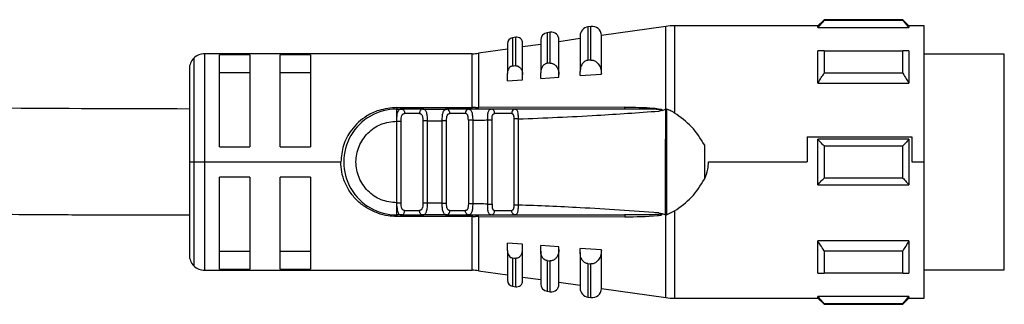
# Model space of a CAD drawing. Header units: millimetres. Extents: x -565 to 1730, y 407 to 731.
# Tile 18 of 26: x 354 to 419, y 547 to 566. Entities that reach past the tile are written whole.
import ezdxf

# ---------------------------------------------------------------- set-up
doc = ezdxf.new("R2010")
doc.units = ezdxf.units.MM

# ---------------------------------------------------------------- blocks, each defined once
blk = doc.blocks.new('Drawing View2')
at = {"color": 7, "linetype": 'Continuous', "lineweight": 25}
for p, q in [((386.015, 9.934), (385.815, 9.905)), ((385.815, 9.905), (385.815, 7.692)), ((386.015, 7.707), (386.015, 9.934)), ((390.954, 9.937), (386.7, 9.325)), ((390.954, 4.47), (390.954, 9.937)), ((401, 9.978), (391.523, 9.978)), ((391.523, 9.978), (391.523, 4.214)), ((401.4, 10.378), (401, 9.978)), ((401, 9.852), (401, 9.978)), ((401, 9.852), (407, 9.852)), ((406.6, 10.378), (401.4, 10.378)), ((406.6, 10.318), (401.4, 10.318)), ((407, 9.978), (406.6, 10.378)), ((406.6, 10.318), (406.6, 10.378)), ((408, 9.978), (407, 9.978)), ((408, 0.978), (408, 9.978)), ((381.043, 9.218), (380.843, 9.189)), ((380.843, 9.189), (380.843, 7.312)), ((381.043, 7.327), (381.043, 9.218)), ((383.329, 9.547), (383.129, 9.518)), ((383.129, 9.518), (383.129, 7.488)), ((383.329, 7.503), (383.329, 9.547)), ((385.3, 9.124), (383.9, 8.922)), ((385.3, 9.311), (385.3, 6.947)), ((386.7, 6.802), (386.7, 9.34)), ((380.5, 8.793), (380.5, 6.83)), ((381.5, 6.749), (381.5, 8.822)), ((382.7, 8.749), (381.5, 8.577)), ((382.7, 9.023), (382.7, 6.877)), ((383.9, 6.766), (383.9, 9.052)), ((359.793, 7.835), (359.793, 0.978)), ((378.168, 8.128), (360.5, 8.128)), ((360.5, 8.128), (360.5, 0.978)), ((363.5, 8.058), (361.5, 8.058)), ((361.5, 1.978), (361.5, 8.058)), ((363.5, 8.058), (363.5, 1.978)), ((367.5, 8.058), (365.5, 8.058)), ((365.5, 1.978), (365.5, 8.058)), ((367.5, 8.058), (367.5, 1.978)), ((378.168, 4.577), (378.168, 8.128)), ((380.5, 8.433), (378.595, 8.159)), ((378.595, 8.159), (378.595, 4.579)), ((401.4, 8.314), (406.6, 8.314)), ((407, 8.314), (407, 6.192)), ((413.3, 8.103), (408, 8.103)), ((413.3, -4.783), (413.3, 8.103)), ((386.015, 7.707), (386.1, 7.705)), ((359.5, 7.128), (359.5, 0.978)), ((361.5, 6.894), (363.5, 6.894)), ((365.5, 6.894), (367.5, 6.894)), ((380.5, 6.338), (380.5, 6.83)), ((381.5, 6.411), (381.5, 6.749)), ((382.7, 6.497), (382.7, 6.877)), ((382.7, 6.497), (383.9, 6.583)), ((383.9, 6.583), (383.9, 6.766)), ((385.3, 6.682), (385.3, 6.947)), ((385.3, 6.682), (386.7, 6.781)), ((386.7, 6.781), (386.7, 6.802)), ((406.6, 6.835), (401.4, 6.835)), ((380.5, 6.338), (381.5, 6.411)), ((401, 6.192), (407, 6.192)), ((373.2, 4.577), (378.168, 4.577)), ((388.259, 4.595), (378.595, 4.579)), ((373.2, 4.478), (373.519, 4.478)), ((374.888, 4.478), (373.519, 4.478)), ((374.691, 4.178), (373.714, 4.178)), ((374.934, 4.463), (374.808, 4.455)), ((374.888, 4.478), (374.813, 4.455)), ((374.888, 4.478), (376.493, 4.478)), ((377.934, 4.478), (376.493, 4.478)), ((377.724, 4.178), (376.695, 4.178)), ((377.973, 4.464), (377.852, 4.457)), ((377.934, 4.478), (377.857, 4.456)), ((379.391, 4.478), (378.567, 4.478)), ((381.012, 4.478), (379.43, 4.478)), ((380.78, 4.178), (379.65, 4.178)), ((381.012, 4.478), (380.928, 4.456)), ((381.012, 4.478), (381.069, 4.449)), ((390.107, 4.478), (388.897, 4.478)), ((390.719, 4.384), (390.489, 4.341)), ((390.49, 4.341), (390.641, 4.375)), ((390.719, 4.384), (390.953, 4.47)), ((391.009, 4.467), (391.003, -2.513)), ((373.194, 3.678), (373.2, 3.887)), ((373.194, -1.722), (373.194, 3.678)), ((373.481, -1.722), (373.481, 3.678)), ((374.919, 3.687), (374.919, -1.731)), ((375.206, 3.687), (376.194, 3.698)), ((375.206, 3.687), (375.207, -1.731)), ((376.481, 3.698), (376.194, 3.698)), ((376.194, -1.741), (376.194, 3.698)), ((376.481, -1.742), (376.481, 3.698)), ((377.919, 3.733), (377.919, -1.777)), ((378.206, 3.733), (378.206, -1.777)), ((379.194, 3.757), (379.481, 3.757)), ((379.194, -1.801), (379.194, 3.757)), ((379.481, -1.801), (379.481, 3.757)), ((380.919, 3.82), (380.919, -1.864)), ((381.206, 3.82), (381.206, -1.864)), ((400.293, 2.64), (400.293, 0.978)), ((400.293, 2.64), (407.2, 2.64)), ((407.2, 2.64), (407.2, 0.978)), ((361.5, 1.978), (363.5, 1.978)), ((365.5, 1.978), (367.5, 1.978)), ((393.5, 2.117), (393.5, -0.161)), ((407, 2.478), (401, 2.478)), ((401.4, 2.035), (406.6, 2.035)), ((407, 2.478), (407, -0.522)), ((359.5, 0.978), (359.5, -5.172)), ((359.5, 0.978), (359.793, 0.978)), ((359.793, 0.978), (360.5, 0.978)), ((359.793, 0.978), (359.793, -5.879)), ((360.5, 0.978), (369.5, 0.978)), ((360.5, 0.978), (360.5, -6.172)), ((393.77, 0.978), (400.293, 0.978)), ((407.2, 0.978), (408, 0.978)), ((408, -8.022), (408, 0.978)), ((363.5, -0.022), (361.5, -0.022)), ((361.5, -6.102), (361.5, -0.022)), ((363.5, -0.022), (363.5, -6.102)), ((365.5, -6.102), (365.5, -0.022)), ((367.5, -0.022), (365.5, -0.022)), ((367.5, -0.022), (367.5, -6.102)), ((401, -0.522), (407, -0.522)), ((406.6, -0.079), (401.4, -0.079)), ((373.199, -1.887), (373.194, -1.722)), ((373.2, -1.932), (373.199, -1.887)), ((376.194, -1.741), (375.207, -1.731)), ((376.194, -1.742), (376.481, -1.742)), ((373.519, -2.522), (373.2, -2.522)), ((373.422, -2.496), (373.519, -2.522)), ((373.519, -2.522), (374.888, -2.522)), ((373.714, -2.222), (374.691, -2.222)), ((374.888, -2.522), (374.813, -2.499)), ((376.493, -2.522), (374.888, -2.522)), ((376.493, -2.523), (376.409, -2.491)), ((376.447, -2.507), (376.474, -2.506)), ((376.493, -2.522), (377.934, -2.522)), ((376.695, -2.222), (377.724, -2.222)), ((377.934, -2.522), (377.854, -2.499)), ((377.863, -2.501), (377.972, -2.507)), ((378.168, -2.522), (378.168, -2.621)), ((379.43, -2.522), (379.358, -2.491)), ((379.395, -2.507), (379.516, -2.5)), ((379.43, -2.522), (379.511, -2.5)), ((379.43, -2.522), (381.013, -2.522)), ((379.65, -2.222), (380.78, -2.222)), ((381.013, -2.522), (380.928, -2.5)), ((388.885, -2.517), (388.233, -2.522)), ((390.491, -2.385), (390.719, -2.428)), ((390.719, -2.428), (390.932, -2.507)), ((390.954, -7.981), (390.954, -2.514)), ((391.003, -2.513), (391.523, -2.258)), ((391.523, -2.258), (391.523, -8.022)), ((378.168, -2.621), (373.2, -2.621)), ((378.168, -6.172), (378.168, -2.621)), ((378.595, -2.623), (388.259, -2.639)), ((378.595, -2.623), (378.595, -6.202)), ((381.5, -4.454), (380.5, -4.382)), ((380.5, -4.873), (380.5, -4.382)), ((381.5, -4.793), (381.5, -4.454)), ((383.9, -4.626), (382.7, -4.541)), ((382.7, -4.92), (382.7, -4.541)), ((407, -4.236), (401, -4.236)), ((407, -4.236), (407, -6.358)), ((363.5, -4.938), (361.5, -4.938)), ((367.5, -4.938), (365.5, -4.938)), ((380.5, -4.873), (380.5, -6.837)), ((381.5, -6.866), (381.5, -4.793)), ((382.7, -4.92), (382.7, -7.067)), ((383.9, -4.809), (383.9, -4.626)), ((383.9, -7.096), (383.9, -4.809)), ((386.7, -4.825), (385.3, -4.726)), ((385.3, -4.99), (385.3, -4.726)), ((385.3, -4.99), (385.3, -7.355)), ((386.7, -4.846), (386.7, -4.825)), ((386.7, -7.384), (386.7, -4.846)), ((401.4, -4.879), (406.6, -4.879)), ((413.3, -6.147), (413.3, -4.783)), ((380.843, -5.355), (380.843, -7.233)), ((383.129, -5.532), (383.129, -7.562)), ((385.815, -5.736), (385.815, -7.949)), ((386.1, -5.749), (386.015, -5.751)), ((386.015, -7.977), (386.015, -5.751)), ((360.5, -6.172), (378.168, -6.172)), ((361.5, -6.102), (363.5, -6.102)), ((365.5, -6.102), (367.5, -6.102)), ((378.595, -6.202), (380.5, -6.477)), ((406.6, -6.358), (401.4, -6.358)), ((408, -6.147), (413.3, -6.147)), ((381.5, -6.621), (382.7, -6.793)), ((383.9, -6.966), (385.3, -7.167)), ((380.843, -7.233), (381.043, -7.262)), ((383.129, -7.562), (383.329, -7.591)), ((386.7, -7.369), (390.954, -7.981)), ((385.815, -7.949), (386.015, -7.977)), ((391.523, -8.022), (401, -8.022)), ((407, -7.896), (401, -7.896)), ((401, -8.022), (401.4, -8.422)), ((401.4, -8.362), (406.6, -8.362)), ((401.4, -8.362), (401.4, -8.422)), ((401.4, -8.422), (406.6, -8.422)), ((406.6, -8.422), (407, -8.022)), ((407, -7.896), (407, -8.022)), ((407, -8.022), (408, -8.022))]:
    blk.add_line(p, q, dxfattribs=at)
at = {"color": 7, "linetype": 'Continuous', "lineweight": 25, "flags": 128}
for points in [[(401.4, 10.378), (401.4, 10.374), (401.4, 10.363), (401.4, 10.345), (401.4, 10.318)], [(407, 9.978), (407, 9.97), (407, 9.947), (407, 9.907), (407, 9.852)], [(401, 6.192), (401, 6.495), (401, 6.788), (401, 7.07), (401, 7.342), (401, 7.603), (401, 7.852), (401, 8.089), (401, 8.314)], [(401.4, 8.314), (401.4, 8.147), (401.4, 7.975), (401.4, 7.798), (401.4, 7.616), (401.4, 7.428), (401.4, 7.235), (401.4, 7.037), (401.4, 6.835)], [(406.6, 6.835), (406.6, 7.037), (406.6, 7.235), (406.6, 7.428), (406.6, 7.616), (406.6, 7.798), (406.6, 7.975), (406.6, 8.147), (406.6, 8.314)], [(381.043, 7.327), (380.931, 7.318), (380.843, 7.312)], [(383.329, 7.503), (383.217, 7.495), (383.129, 7.488)], [(386.015, 7.707), (385.903, 7.699), (385.815, 7.692)], [(373.519, 4.478), (373.557, 4.472), (373.594, 4.455), (373.627, 4.428), (373.657, 4.39), (373.681, 4.345), (373.699, 4.293), (373.71, 4.237), (373.714, 4.178)], [(401, -0.522), (401, -0.149), (401, 0.225), (401, 0.601), (401, 0.978), (401, 1.355), (401, 1.731), (401, 2.105), (401, 2.478)], [(401.4, 2.035), (401.4, 1.772), (401.4, 1.508), (401.4, 1.243), (401.4, 0.978), (401.4, 0.713), (401.4, 0.449), (401.4, 0.184), (401.4, -0.079)], [(406.6, -0.079), (406.6, 0.184), (406.6, 0.449), (406.6, 0.713), (406.6, 0.978), (406.6, 1.243), (406.6, 1.508), (406.6, 1.772), (406.6, 2.035)], [(373.519, -2.522), (373.557, -2.516), (373.594, -2.499), (373.627, -2.471), (373.657, -2.434), (373.681, -2.389), (373.699, -2.337), (373.71, -2.28), (373.714, -2.222)], [(401, -6.358), (401, -6.133), (401, -5.896), (401, -5.647), (401, -5.386), (401, -5.114), (401, -4.831), (401, -4.539), (401, -4.236)], [(401.4, -4.879), (401.4, -5.081), (401.4, -5.279), (401.4, -5.472), (401.4, -5.659), (401.4, -5.842), (401.4, -6.019), (401.4, -6.191), (401.4, -6.358)], [(406.6, -6.358), (406.6, -6.191), (406.6, -6.019), (406.6, -5.842), (406.6, -5.659), (406.6, -5.472), (406.6, -5.279), (406.6, -5.081), (406.6, -4.879)], [(380.843, -5.355), (380.955, -5.364), (381.043, -5.371)], [(381.043, -7.262), (381.043, -7.139), (381.043, -6.775), (381.043, -6.179), (381.043, -5.371)], [(383.129, -5.532), (383.241, -5.54), (383.329, -5.547)], [(383.329, -7.591), (383.329, -7.458), (383.329, -7.064), (383.329, -6.42), (383.329, -5.547)], [(385.815, -5.736), (385.927, -5.744), (386.015, -5.751)], [(401, -8.022), (401, -8.014), (401, -7.99), (401, -7.951), (401, -7.896)], [(406.6, -8.422), (406.6, -8.418), (406.6, -8.407), (406.6, -8.388), (406.6, -8.362)]]:
    blk.add_lwpolyline(points, dxfattribs=at)
at = {"color": 7, "linetype": 'Continuous', "lineweight": 25}
for centre, radius, start, end in [((385.9, 9.311), 0.6, 98.18988, 180), ((386.1, 9.34), 0.6, 0, 98.18988), ((391.523, 5.978), 4, 90, 98.18988), ((380.9, 8.793), 0.4, 98.18988, 180), ((381.1, 8.822), 0.4, 0, 98.18988), ((383.2, 9.023), 0.5, 98.18988, 180), ((383.4, 9.052), 0.5, 0, 98.18988), ((360.5, 7.128), 1, 135, 180), ((360.5, 7.128), 1, 90, 135), ((378.168, 11.128), 3, 270, 278.18988), ((217.584, 4.56), 160.584, 359.97068, 0.00612), ((378.454, 4.564), 0.142, 322.57547, 5.78889), ((373.2, 0.978), 3.5, 90.00003, 270.00023), ((376.432, 4.219), 0.266, 351.14233, 76.78561), ((379.383, 4.213), 0.269, 352.59974, 79.87886), ((376.432, -2.263), 0.266, 283.21468, 8.85776), ((378.335, -2.63), 0.261, 1.62217, 23.1757), ((360.5, -5.172), 1, 180, 225), ((360.5, -5.172), 1, 225, 270), ((378.168, -9.172), 3, 81.81012, 90), ((380.9, -6.837), 0.4, 180, 261.81012), ((381.1, -6.866), 0.4, 261.81012, 360), ((383.2, -7.067), 0.5, 180, 261.81012), ((383.4, -7.096), 0.5, 261.81012, 0), ((385.9, -7.355), 0.6, 180, 261.81012), ((386.1, -7.384), 0.6, 261.81012, 0), ((391.523, -4.022), 4, 261.81012, 270)]:
    blk.add_arc(centre, radius, start, end, dxfattribs=at)
for points, knots in [([(401, 9.852), (401.073, 9.939), (401.203, 10.095), (401.339, 10.25), (401.4, 10.318)], [0, 0, 0, 0, 0.553792, 1, 1, 1, 1]), ([(406.6, 10.318), (406.677, 10.231), (406.813, 10.077), (406.943, 9.92), (407, 9.852)], [0, 0, 0, 0, 0.566189, 1, 1, 1, 1]), ([(401.4, 8.314), (401.323, 8.314), (401.187, 8.314), (401.057, 8.314), (401, 8.314)], [0, 0, 0, 0, 0.566235, 1, 1, 1, 1]), ([(407, 8.314), (406.928, 8.314), (406.797, 8.314), (406.661, 8.314), (406.6, 8.314)], [0, 0, 0, 0, 0.553742, 1, 1, 1, 1]), ([(380.843, 7.312), (380.822, 7.309), (380.78, 7.303), (380.698, 7.268), (380.601, 7.185), (380.516, 7.028), (380.506, 6.9), (380.5, 6.83)], [0, 0, 0, 0, 0.096571, 0.197429, 0.41274, 0.676188, 1, 1, 1, 1]), ([(381.043, 7.327), (381.054, 7.328), (381.073, 7.329), (381.092, 7.327), (381.1, 7.326)], [0, 0, 0, 0, 0.553505, 1, 1, 1, 1]), ([(381.1, 7.326), (381.123, 7.322), (381.17, 7.314), (381.265, 7.269), (381.378, 7.166), (381.479, 6.98), (381.493, 6.829), (381.5, 6.749)], [0, 0, 0, 0, 0.092113, 0.190371, 0.409273, 0.68628, 1, 1, 1, 1]), ([(383.129, 7.488), (383.103, 7.484), (383.051, 7.477), (382.949, 7.434), (382.828, 7.33), (382.721, 7.13), (382.707, 6.967), (382.7, 6.877)], [0, 0, 0, 0, 0.095358, 0.192264, 0.405805, 0.669689, 1, 1, 1, 1]), ([(383.329, 7.503), (383.342, 7.504), (383.366, 7.505), (383.389, 7.503), (383.4, 7.502)], [0, 0, 0, 0, 0.553052, 1, 1, 1, 1]), ([(383.4, 7.502), (383.429, 7.497), (383.488, 7.486), (383.605, 7.429), (383.747, 7.299), (383.873, 7.062), (383.891, 6.869), (383.9, 6.766)], [0, 0, 0, 0, 0.090894, 0.187707, 0.403221, 0.680517, 1, 1, 1, 1]), ([(385.815, 7.692), (385.784, 7.688), (385.722, 7.679), (385.6, 7.628), (385.454, 7.502), (385.325, 7.258), (385.309, 7.059), (385.3, 6.947)], [0, 0, 0, 0, 0.09377, 0.189049, 0.400199, 0.66412, 1, 1, 1, 1]), ([(386.1, 7.705), (386.134, 7.699), (386.205, 7.686), (386.346, 7.617), (386.516, 7.459), (386.668, 7.168), (386.689, 6.93), (386.7, 6.802)], [0, 0, 0, 0, 0.089482, 0.184693, 0.396628, 0.674165, 1, 1, 1, 1]), ([(359.5, 4.478), (355.268, 4.489), (347.055, 4.51), (335.066, 4.656), (323.574, 4.852), (313.708, 5.062), (305.236, 5.263), (298.071, 5.442), (290.97, 5.626), (284.248, 5.802), (277.847, 5.968), (271.463, 6.131), (264.814, 6.294), (257.994, 6.45), (251.166, 6.594), (244.106, 6.725), (236.777, 6.839), (230.688, 6.912), (225.999, 6.953), (222.516, 6.977), (218.491, 6.996), (215.577, 6.998), (214, 7)], [0, 0, 0, 0, 0.086961, 0.168772, 0.246671, 0.323764, 0.372348, 0.421684, 0.471856, 0.51916, 0.560697, 0.604218, 0.651139, 0.698097, 0.745053, 0.792007, 0.843654, 0.895994, 0.917285, 0.940102, 0.967599, 1, 1, 1, 1]), ([(401, 6.192), (401.073, 6.312), (401.203, 6.528), (401.339, 6.74), (401.4, 6.835)], [0, 0, 0, 0, 0.553792, 1, 1, 1, 1]), ([(406.6, 6.835), (406.677, 6.715), (406.813, 6.502), (406.943, 6.286), (407, 6.192)], [0, 0, 0, 0, 0.566189, 1, 1, 1, 1]), ([(373.2, 4.577), (372.795, 4.537), (372.093, 4.468), (371.041, 3.966), (370.194, 3.201), (369.606, 2.107), (369.534, 1.346), (369.5, 0.978)], [0, 0, 0, 0, 0.208658, 0.361333, 0.608024, 0.810846, 1, 1, 1, 1]), ([(378.384, 4.578), (378.343, 4.578), (378.272, 4.577), (378.2, 4.577), (378.168, 4.577)], [0, 0, 0, 0, 0.560115, 1, 1, 1, 1]), ([(378.384, 4.578), (378.423, 4.578), (378.494, 4.578), (378.565, 4.579), (378.595, 4.579)], [0, 0, 0, 0, 0.560253, 1, 1, 1, 1]), ([(388.232, 4.478), (388.235, 4.48), (388.241, 4.483), (388.249, 4.508), (388.255, 4.545), (388.258, 4.578), (388.259, 4.595)], [0, 0, 0, 0, 0.2448547, 0.4999978, 0.7551421, 1, 1, 1, 1]), ([(388.259, 4.595), (388.889, 4.592), (389.674, 4.588), (390.482, 4.506), (390.673, 4.451), (390.71, 4.421), (390.718, 4.409), (390.722, 4.396), (390.72, 4.388), (390.719, 4.384)], [0, 0, 0, 0, 0.747452, 0.930455, 0.976205, 0.983505, 0.989542, 0.994803, 1, 1, 1, 1]), ([(373.2, 3.887), (373.207, 3.974), (373.221, 4.145), (373.274, 4.335), (373.364, 4.458), (373.466, 4.471), (373.519, 4.478)], [0, 0, 0, 0, 0.2518057, 0.4913413, 0.7336016, 1, 1, 1, 1]), ([(373.2, 3.887), (373.2, 3.969), (373.2, 4.133), (373.2, 4.324), (373.2, 4.453), (373.2, 4.47), (373.2, 4.478)], [0, 0, 0, 0, 0.25, 0.5, 0.75, 1, 1, 1, 1]), ([(373.596, 4.457), (373.545, 4.464), (373.483, 4.473), (373.431, 4.461), (373.423, 4.459)], [0, 0, 0, 0, 0.8362632, 1, 1, 1, 1]), ([(373.481, 3.678), (373.483, 3.746), (373.486, 3.877), (373.512, 4.022), (373.553, 4.105), (373.594, 4.148), (373.647, 4.174), (373.691, 4.177), (373.714, 4.178)], [0, 0, 0, 0, 0.273649, 0.530658, 0.645969, 0.758681, 0.874843, 1, 1, 1, 1]), ([(374.691, 4.178), (374.709, 4.177), (374.745, 4.175), (374.792, 4.149), (374.833, 4.11), (374.866, 4.052), (374.891, 3.979), (374.914, 3.859), (374.917, 3.757), (374.919, 3.687)], [0, 0, 0, 0, 0.100093, 0.203981, 0.319404, 0.436084, 0.574026, 0.710678, 1, 1, 1, 1]), ([(374.977, 4.46), (374.969, 4.461), (374.918, 4.473), (374.859, 4.463), (374.808, 4.455)], [0, 0, 0, 0, 0.141363, 1, 1, 1, 1]), ([(374.888, 4.478), (374.938, 4.471), (375.041, 4.456), (375.12, 4.332), (375.165, 4.182), (375.19, 4.039), (375.204, 3.871), (375.206, 3.749), (375.206, 3.687)], [0, 0, 0, 0, 0.226087, 0.46364, 0.589382, 0.720309, 0.857009, 1, 1, 1, 1]), ([(376.194, 3.698), (376.194, 3.758), (376.195, 3.874), (376.208, 4.037), (376.23, 4.177), (376.273, 4.326), (376.349, 4.453), (376.445, 4.47), (376.493, 4.478)], [0, 0, 0, 0, 0.140245, 0.275117, 0.40509, 0.530691, 0.770081, 1, 1, 1, 1]), ([(376.572, 4.457), (376.523, 4.464), (376.465, 4.473), (376.417, 4.461), (376.411, 4.46)], [0, 0, 0, 0, 0.872879, 1, 1, 1, 1]), ([(376.481, 3.698), (376.483, 3.767), (376.486, 3.894), (376.513, 4.033), (376.55, 4.109), (376.587, 4.148), (376.635, 4.172), (376.674, 4.176), (376.695, 4.178)], [0, 0, 0, 0, 0.293663, 0.543126, 0.654538, 0.764313, 0.877837, 1, 1, 1, 1]), ([(377.857, 4.456), (377.856, 4.456), (377.828, 4.448), (377.783, 4.393), (377.734, 4.297), (377.727, 4.218), (377.724, 4.178)], [0, 0, 0, 0, 0.012557, 0.341705, 0.670852, 1, 1, 1, 1]), ([(377.919, 3.733), (377.918, 3.813), (377.918, 3.913), (377.895, 4.02), (377.866, 4.09), (377.823, 4.151), (377.766, 4.182), (377.737, 4.179), (377.724, 4.178)], [0, 0, 0, 0, 0.352949, 0.448029, 0.563779, 0.81412, 0.91481, 1, 1, 1, 1]), ([(378.009, 4.46), (378.002, 4.462), (377.954, 4.473), (377.898, 4.464), (377.851, 4.456)], [0, 0, 0, 0, 0.149371, 1, 1, 1, 1]), ([(377.934, 4.478), (377.981, 4.47), (378.052, 4.457), (378.113, 4.366), (378.159, 4.244), (378.186, 4.076), (378.202, 3.887), (378.205, 3.785), (378.206, 3.733)], [0, 0, 0, 0, 0.248519, 0.379171, 0.512748, 0.747039, 0.872877, 1, 1, 1, 1]), ([(379.43, 4.478), (379.151, 4.478), (378.652, 4.478), (378.154, 4.478), (377.934, 4.478)], [0, 0, 0, 0, 0.559997, 1, 1, 1, 1]), ([(379.194, 3.757), (379.194, 3.808), (379.194, 3.904), (379.2, 4.042), (379.214, 4.166), (379.235, 4.277), (379.267, 4.366), (379.323, 4.455), (379.388, 4.469), (379.43, 4.478)], [0, 0, 0, 0, 0.131677, 0.246457, 0.371122, 0.49486, 0.621291, 0.748858, 1, 1, 1, 1]), ([(379.516, 4.457), (379.471, 4.464), (379.415, 4.472), (379.367, 4.459), (379.357, 4.457)], [0, 0, 0, 0, 0.804412, 1, 1, 1, 1]), ([(379.481, 3.757), (379.483, 3.816), (379.485, 3.926), (379.507, 4.047), (379.537, 4.114), (379.567, 4.149), (379.605, 4.172), (379.635, 4.176), (379.65, 4.178)], [0, 0, 0, 0, 0.292481, 0.542411, 0.658598, 0.770774, 0.885396, 1, 1, 1, 1]), ([(380.928, 4.456), (380.927, 4.456), (380.895, 4.448), (380.845, 4.393), (380.791, 4.297), (380.784, 4.218), (380.78, 4.178)], [0, 0, 0, 0, 0.015749, 0.343833, 0.671916, 1, 1, 1, 1]), ([(380.78, 4.178), (380.793, 4.176), (380.819, 4.172), (380.849, 4.151), (380.873, 4.12), (380.898, 4.063), (380.916, 3.96), (380.918, 3.868), (380.919, 3.82)], [0, 0, 0, 0, 0.12329, 0.238914, 0.351741, 0.466997, 0.720832, 1, 1, 1, 1]), ([(381.07, 4.458), (381.06, 4.461), (381.016, 4.472), (380.964, 4.464), (380.923, 4.457)], [0, 0, 0, 0, 0.2058458, 1, 1, 1, 1]), ([(381.07, 4.458), (381.061, 4.461), (381.016, 4.472), (380.964, 4.464), (380.923, 4.457)], [0, 0, 0, 0, 0.2072237, 1, 1, 1, 1]), ([(388.232, 4.478), (386.886, 4.478), (384.48, 4.478), (382.072, 4.478), (381.012, 4.478)], [0, 0, 0, 0, 0.5599108, 1, 1, 1, 1]), ([(388.233, 4.478), (386.428, 4.478), (384.035, 4.478), (381.644, 4.478), (381.058, 4.478)], [0, 0, 0, 0, 0.754674, 1, 1, 1, 1]), ([(381.069, 4.449), (381.082, 4.445), (381.112, 4.435), (381.141, 4.372), (381.174, 4.269), (381.192, 4.125), (381.202, 3.96), (381.205, 3.867), (381.206, 3.82)], [0, 0, 0, 0, 0.1218593, 0.273157, 0.4214188, 0.6911258, 0.8429909, 1, 1, 1, 1]), ([(381.206, 3.82), (382.941, 3.892), (386.038, 4.019), (389.129, 4.242), (390.489, 4.341)], [0, 0, 0, 0, 0.560093, 1, 1, 1, 1]), ([(390.489, 4.341), (390.55, 4.367), (390.625, 4.399), (390.708, 4.412), (390.721, 4.42), (390.722, 4.421), (390.722, 4.421), (390.723, 4.422), (390.722, 4.422), (390.722, 4.423), (390.722, 4.424), (390.718, 4.426), (390.695, 4.431), (390.635, 4.436), (390.281, 4.456), (389.473, 4.471), (388.704, 4.475), (388.232, 4.478)], [0, 0, 0, 0, 0.07257, 0.088505, 0.089278, 0.089587, 0.089854, 0.090095, 0.090329, 0.090579, 0.090862, 0.09157, 0.095174, 0.116976, 0.157001, 0.483088, 1, 1, 1, 1]), ([(390.7, 4.4), (390.699, 4.399), (390.697, 4.397), (390.691, 4.392), (390.673, 4.382), (390.655, 4.378), (390.641, 4.375)], [0, 0, 0, 0, 0.068493, 0.149045, 0.357724, 1, 1, 1, 1]), ([(390.932, -2.507), (390.932, -2.077), (390.934, -0.914), (390.939, 1.412), (390.948, 3.308), (390.953, 4.47)], [0, 0, 0, 0, 0.184907, 0.500254, 1, 1, 1, 1]), ([(391.009, 4.467), (391, 4.469), (390.982, 4.473), (390.963, 4.471), (390.953, 4.47)], [0, 0, 0, 0, 0.483177, 1, 1, 1, 1]), ([(391.523, 4.214), (391.429, 4.275), (391.266, 4.379), (391.085, 4.441), (391.009, 4.467)], [0, 0, 0, 0, 0.580302, 1, 1, 1, 1]), ([(393.5, 2.117), (393.24, 2.532), (392.716, 3.367), (391.923, 3.931), (391.523, 4.214)], [0, 0, 0, 0, 0.4964411, 1, 1, 1, 1]), ([(373.194, -1.722), (372.841, -1.681), (372.135, -1.598), (371.239, -0.973), (370.64, -0.082), (370.43, 0.978), (370.64, 2.038), (371.239, 2.93), (372.135, 3.554), (372.841, 3.637), (373.194, 3.678)], [0, 0, 0, 0, 0.125, 0.249999, 0.374999, 0.499999, 0.624999, 0.749999, 0.875, 1, 1, 1, 1]), ([(373.194, 3.678), (373.23, 3.678), (373.304, 3.678), (373.392, 3.678), (373.452, 3.678), (373.472, 3.678), (373.481, 3.678)], [0, 0, 0, 0, 0.283442, 0.573712, 0.79452, 1, 1, 1, 1]), ([(378.206, 3.733), (378.391, 3.737), (378.72, 3.745), (379.049, 3.754), (379.194, 3.757)], [0, 0, 0, 0, 0.560004, 1, 1, 1, 1]), ([(401.4, 2.035), (401.323, 2.118), (401.187, 2.265), (401.057, 2.414), (401, 2.478)], [0, 0, 0, 0, 0.566189, 1, 1, 1, 1]), ([(407, 2.478), (406.927, 2.396), (406.797, 2.247), (406.661, 2.101), (406.6, 2.035)], [0, 0, 0, 0, 0.553792, 1, 1, 1, 1]), ([(373.2, -2.621), (373.005, -2.616), (372.572, -2.605), (371.908, -2.41), (371.225, -2.097), (370.613, -1.632), (370.11, -1.052), (369.756, -0.389), (369.534, 0.3), (369.511, 0.761), (369.5, 0.978)], [0, 0, 0, 0, 0.100151, 0.221889, 0.356843, 0.49447, 0.62838, 0.762937, 0.888378, 1, 1, 1, 1]), ([(393.5, -0.161), (393.59, 0.058), (393.741, 0.423), (393.762, 0.819), (393.77, 0.978)], [0, 0, 0, 0, 0.597948, 1, 1, 1, 1]), ([(214, 0), (218.226, -0.011), (226.43, -0.032), (238.407, -0.18), (249.893, -0.377), (259.756, -0.59), (268.232, -0.791), (275.402, -0.971), (282.496, -1.155), (289.205, -1.33), (295.601, -1.496), (301.991, -1.659), (308.653, -1.821), (315.474, -1.977), (322.302, -2.12), (329.363, -2.25), (336.693, -2.363), (342.784, -2.434), (347.479, -2.475), (350.969, -2.499), (355.002, -2.518), (357.921, -2.52), (359.5, -2.522)], [0, 0, 0, 0, 0.086852, 0.16858, 0.246428, 0.323523, 0.372131, 0.421513, 0.471725, 0.51882, 0.560244, 0.603986, 0.650928, 0.697886, 0.744842, 0.791796, 0.843443, 0.89581, 0.917115, 0.939997, 0.967559, 1, 1, 1, 1]), ([(391.523, -2.258), (391.923, -1.974), (392.716, -1.411), (393.24, -0.576), (393.5, -0.161)], [0, 0, 0, 0, 0.503559, 1, 1, 1, 1]), ([(401, -0.522), (401.073, -0.44), (401.203, -0.291), (401.339, -0.144), (401.4, -0.079)], [0, 0, 0, 0, 0.553792, 1, 1, 1, 1]), ([(406.6, -0.079), (406.677, -0.162), (406.813, -0.309), (406.943, -0.457), (407, -0.522)], [0, 0, 0, 0, 0.5661892, 1, 1, 1, 1]), ([(373.2, -2.522), (373.2, -2.514), (373.2, -2.497), (373.2, -2.368), (373.2, -2.178), (373.2, -2.014), (373.2, -1.932)], [0, 0, 0, 0, 0.25, 0.5, 0.75, 1, 1, 1, 1]), ([(373.2, -1.932), (373.206, -2.017), (373.217, -2.186), (373.275, -2.373), (373.337, -2.48), (373.403, -2.492), (373.422, -2.496)], [0, 0, 0, 0, 0.293578, 0.588234, 0.883282, 1, 1, 1, 1]), ([(373.714, -2.222), (373.691, -2.22), (373.647, -2.218), (373.594, -2.192), (373.553, -2.149), (373.512, -2.066), (373.486, -1.921), (373.483, -1.79), (373.481, -1.722)], [0, 0, 0, 0, 0.1252121, 0.2413938, 0.3540865, 0.4693381, 0.7263489, 1, 1, 1, 1]), ([(374.919, -1.731), (374.918, -1.755), (374.918, -1.822), (374.907, -1.953), (374.88, -2.072), (374.835, -2.151), (374.796, -2.191), (374.749, -2.216), (374.711, -2.22), (374.691, -2.222)], [0, 0, 0, 0, 0.09964, 0.282254, 0.560634, 0.674404, 0.782627, 0.889659, 1, 1, 1, 1]), ([(375.207, -1.731), (375.205, -1.794), (375.202, -1.917), (375.185, -2.087), (375.16, -2.231), (375.115, -2.38), (375.037, -2.5), (374.937, -2.513), (374.888, -2.519)], [0, 0, 0, 0, 0.144729, 0.283823, 0.416344, 0.542823, 0.779088, 1, 1, 1, 1]), ([(376.409, -2.491), (376.384, -2.486), (376.334, -2.475), (376.287, -2.401), (376.248, -2.307), (376.221, -2.186), (376.203, -2.05), (376.193, -1.901), (376.194, -1.795), (376.194, -1.741)], [0, 0, 0, 0, 0.138241, 0.277586, 0.425307, 0.573151, 0.710566, 0.852721, 1, 1, 1, 1]), ([(376.695, -2.222), (376.673, -2.22), (376.632, -2.215), (376.584, -2.191), (376.548, -2.148), (376.513, -2.073), (376.485, -1.94), (376.483, -1.814), (376.481, -1.742)], [0, 0, 0, 0, 0.128473, 0.244247, 0.350551, 0.471184, 0.69326, 1, 1, 1, 1]), ([(377.919, -1.777), (377.916, -1.844), (377.912, -1.94), (377.895, -2.052), (377.877, -2.116), (377.852, -2.165), (377.817, -2.198), (377.775, -2.218), (377.742, -2.221), (377.724, -2.222)], [0, 0, 0, 0, 0.311224, 0.44031, 0.555819, 0.666654, 0.779304, 0.885992, 1, 1, 1, 1]), ([(378.206, -1.777), (378.205, -1.83), (378.202, -1.929), (378.193, -2.071), (378.175, -2.199), (378.149, -2.316), (378.112, -2.41), (378.051, -2.501), (377.981, -2.513), (377.934, -2.522)], [0, 0, 0, 0, 0.130596, 0.2435984, 0.3652226, 0.4900357, 0.6231382, 0.7531385, 1, 1, 1, 1]), ([(379.194, -1.801), (379.009, -1.796), (378.68, -1.788), (378.351, -1.78), (378.206, -1.777)], [0, 0, 0, 0, 0.559996, 1, 1, 1, 1]), ([(379.358, -2.491), (379.341, -2.486), (379.303, -2.476), (379.266, -2.407), (379.224, -2.295), (379.204, -2.137), (379.194, -1.956), (379.194, -1.853), (379.194, -1.801)], [0, 0, 0, 0, 0.119535, 0.270262, 0.418423, 0.688467, 0.841471, 1, 1, 1, 1]), ([(379.481, -1.801), (379.483, -1.86), (379.485, -1.969), (379.507, -2.089), (379.537, -2.155), (379.566, -2.191), (379.604, -2.215), (379.634, -2.22), (379.65, -2.222)], [0, 0, 0, 0, 0.293938, 0.540178, 0.655586, 0.767353, 0.880533, 1, 1, 1, 1]), ([(380.919, -1.864), (380.918, -1.913), (380.916, -2.004), (380.898, -2.106), (380.874, -2.163), (380.85, -2.195), (380.819, -2.216), (380.794, -2.22), (380.78, -2.222)], [0, 0, 0, 0, 0.28581, 0.527125, 0.644861, 0.759423, 0.876123, 1, 1, 1, 1]), ([(381.206, -1.864), (381.205, -1.911), (381.202, -2.004), (381.192, -2.17), (381.174, -2.314), (381.141, -2.418), (381.097, -2.501), (381.046, -2.513), (381.013, -2.522)], [0, 0, 0, 0, 0.133503, 0.262655, 0.492012, 0.617466, 0.745184, 1, 1, 1, 1]), ([(390.491, -2.385), (388.76, -2.262), (385.667, -2.042), (382.569, -1.918), (381.206, -1.864)], [0, 0, 0, 0, 0.55991, 1, 1, 1, 1]), ([(373.421, -2.503), (373.43, -2.505), (373.483, -2.517), (373.545, -2.508), (373.596, -2.501)], [0, 0, 0, 0, 0.171198, 1, 1, 1, 1]), ([(374.808, -2.499), (374.859, -2.507), (374.918, -2.516), (374.969, -2.505), (374.976, -2.504)], [0, 0, 0, 0, 0.8643258, 1, 1, 1, 1]), ([(376.407, -2.503), (376.415, -2.505), (376.464, -2.517), (376.523, -2.508), (376.573, -2.5)], [0, 0, 0, 0, 0.146265, 1, 1, 1, 1]), ([(377.851, -2.5), (377.898, -2.507), (377.954, -2.516), (378.002, -2.505), (378.009, -2.504)], [0, 0, 0, 0, 0.8480092, 1, 1, 1, 1]), ([(377.934, -2.522), (378.213, -2.522), (378.712, -2.522), (379.211, -2.522), (379.43, -2.522)], [0, 0, 0, 0, 0.560003, 1, 1, 1, 1]), ([(379.357, -2.5), (379.366, -2.503), (379.415, -2.516), (379.471, -2.507), (379.517, -2.5)], [0, 0, 0, 0, 0.200385, 1, 1, 1, 1]), ([(379.511, -2.5), (379.512, -2.5), (379.541, -2.492), (379.589, -2.436), (379.641, -2.34), (379.647, -2.261), (379.65, -2.222)], [0, 0, 0, 0, 0.01467, 0.343113, 0.671557, 1, 1, 1, 1]), ([(380.928, -2.5), (380.927, -2.5), (380.895, -2.492), (380.845, -2.436), (380.791, -2.34), (380.784, -2.261), (380.78, -2.222)], [0, 0, 0, 0, 0.015329, 0.343553, 0.671776, 1, 1, 1, 1]), ([(380.923, -2.5), (380.964, -2.507), (381.016, -2.516), (381.061, -2.504), (381.07, -2.502)], [0, 0, 0, 0, 0.7923734, 1, 1, 1, 1]), ([(381.013, -2.522), (382.361, -2.522), (384.77, -2.522), (387.175, -2.522), (388.233, -2.522)], [0, 0, 0, 0, 0.560035, 1, 1, 1, 1]), ([(388.233, -2.522), (388.234, -2.522), (388.237, -2.523), (388.239, -2.527), (388.24, -2.53)], [0, 0, 0, 0, 0.373926, 1, 1, 1, 1]), ([(388.24, -2.53), (388.24, -2.53), (388.242, -2.533), (388.248, -2.553), (388.255, -2.589), (388.258, -2.623), (388.259, -2.639)], [0, 0, 0, 0, 0.0060114, 0.3376375, 0.6882691, 1, 1, 1, 1]), ([(388.259, -2.639), (388.967, -2.636), (389.773, -2.633), (390.617, -2.543), (390.709, -2.482), (390.721, -2.467), (390.725, -2.454), (390.724, -2.441), (390.721, -2.432), (390.719, -2.428)], [0, 0, 0, 0, 0.847359, 0.965598, 0.977144, 0.983437, 0.988904, 0.994214, 1, 1, 1, 1]), ([(390.701, -2.448), (390.701, -2.449), (390.701, -2.45), (390.7, -2.451), (390.698, -2.454), (390.676, -2.465), (390.307, -2.504), (389.709, -2.51), (389.126, -2.515), (388.885, -2.517)], [0, 0, 0, 0, 0.0006783, 0.0013757, 0.002913, 0.0067516, 0.0426405, 0.6026632, 1, 1, 1, 1]), ([(390.491, -2.385), (390.545, -2.396), (390.612, -2.409), (390.679, -2.431), (390.694, -2.439), (390.699, -2.443), (390.701, -2.446), (390.701, -2.448), (390.701, -2.448)], [0, 0, 0, 0, 0.742688, 0.910293, 0.946411, 0.976181, 0.988667, 1, 1, 1, 1]), ([(390.954, -2.514), (390.949, -2.513), (390.942, -2.511), (390.935, -2.508), (390.932, -2.507)], [0, 0, 0, 0, 0.5523958, 1, 1, 1, 1]), ([(390.954, -2.514), (390.962, -2.515), (390.979, -2.517), (390.995, -2.514), (391.003, -2.513)], [0, 0, 0, 0, 0.5006137, 1, 1, 1, 1]), ([(378.168, -2.621), (378.208, -2.621), (378.28, -2.621), (378.351, -2.621), (378.382, -2.622)], [0, 0, 0, 0, 0.559726, 1, 1, 1, 1]), ([(378.595, -2.623), (378.556, -2.622), (378.485, -2.622), (378.414, -2.622), (378.382, -2.622)], [0, 0, 0, 0, 0.559933, 1, 1, 1, 1]), ([(401.4, -4.879), (401.323, -4.759), (401.187, -4.546), (401.057, -4.33), (401, -4.236)], [0, 0, 0, 0, 0.566189, 1, 1, 1, 1]), ([(407, -4.236), (406.927, -4.356), (406.797, -4.571), (406.661, -4.784), (406.6, -4.879)], [0, 0, 0, 0, 0.553792, 1, 1, 1, 1]), ([(380.5, -4.873), (380.506, -4.944), (380.516, -5.072), (380.601, -5.229), (380.698, -5.311), (380.78, -5.347), (380.822, -5.353), (380.843, -5.355)], [0, 0, 0, 0, 0.323921, 0.5874, 0.803788, 0.901229, 1, 1, 1, 1]), ([(381.1, -5.37), (381.146, -5.359), (381.247, -5.333), (381.378, -5.21), (381.479, -5.024), (381.493, -4.873), (381.5, -4.793)], [0, 0, 0, 0, 0.1849, 0.408712, 0.685985, 1, 1, 1, 1]), ([(383.129, -5.532), (383.103, -5.528), (383.05, -5.521), (382.948, -5.477), (382.827, -5.373), (382.721, -5.174), (382.707, -5.011), (382.7, -4.92)], [0, 0, 0, 0, 0.097342, 0.196469, 0.405839, 0.669699, 1, 1, 1, 1]), ([(383.9, -4.809), (383.891, -4.908), (383.876, -5.093), (383.757, -5.329), (383.617, -5.466), (383.493, -5.528), (383.43, -5.54), (383.4, -5.546)], [0, 0, 0, 0, 0.3057903, 0.5705685, 0.8013867, 0.9041325, 1, 1, 1, 1]), ([(385.815, -5.736), (385.783, -5.732), (385.72, -5.723), (385.598, -5.67), (385.453, -5.545), (385.325, -5.302), (385.309, -5.102), (385.3, -4.99)], [0, 0, 0, 0, 0.095969, 0.193666, 0.400239, 0.664134, 1, 1, 1, 1]), ([(386.7, -4.846), (386.689, -4.974), (386.668, -5.212), (386.516, -5.503), (386.346, -5.661), (386.205, -5.73), (386.134, -5.743), (386.1, -5.749)], [0, 0, 0, 0, 0.325938, 0.603471, 0.815327, 0.910521, 1, 1, 1, 1]), ([(381.1, -5.37), (381.089, -5.371), (381.07, -5.372), (381.051, -5.371), (381.043, -5.371)], [0, 0, 0, 0, 0.559946, 1, 1, 1, 1]), ([(383.4, -5.546), (383.387, -5.547), (383.363, -5.549), (383.339, -5.547), (383.329, -5.547)], [0, 0, 0, 0, 0.559949, 1, 1, 1, 1]), ([(401, -6.358), (401.072, -6.358), (401.203, -6.358), (401.339, -6.358), (401.4, -6.358)], [0, 0, 0, 0, 0.553742, 1, 1, 1, 1]), ([(406.6, -6.358), (406.677, -6.358), (406.813, -6.358), (406.943, -6.358), (407, -6.358)], [0, 0, 0, 0, 0.566235, 1, 1, 1, 1]), ([(401.4, -8.362), (401.323, -8.275), (401.187, -8.121), (401.057, -7.964), (401, -7.896)], [0, 0, 0, 0, 0.566189, 1, 1, 1, 1]), ([(407, -7.896), (406.927, -7.983), (406.797, -8.139), (406.661, -8.293), (406.6, -8.362)], [0, 0, 0, 0, 0.553792, 1, 1, 1, 1])]:
    blk.add_open_spline(points, degree=3, knots=knots, dxfattribs=at)
for points in [[(373.2, 4.577), (373.2, 4.563), (373.2, 4.534), (373.2, 4.503), (373.2, 4.482), (373.2, 4.479), (373.2, 4.478)], [(374.813, 4.455), (374.79, 4.436), (374.745, 4.398), (374.7, 4.295), (374.694, 4.217), (374.691, 4.178)], [(375.206, 3.687), (375.174, 3.687), (375.11, 3.687), (375.024, 3.687), (374.955, 3.687), (374.931, 3.687), (374.919, 3.687)], [(378.206, 3.733), (378.174, 3.733), (378.11, 3.733), (378.024, 3.733), (377.955, 3.733), (377.931, 3.733), (377.919, 3.733)], [(381.206, 3.82), (381.174, 3.82), (381.11, 3.82), (381.024, 3.82), (380.955, 3.82), (380.931, 3.82), (380.919, 3.82)], [(373.194, -1.722), (373.226, -1.722), (373.29, -1.722), (373.376, -1.722), (373.445, -1.722), (373.469, -1.722), (373.481, -1.722)], [(375.207, -1.731), (375.174, -1.731), (375.11, -1.731), (375.024, -1.731), (374.955, -1.731), (374.931, -1.731), (374.919, -1.731)], [(378.206, -1.777), (378.174, -1.777), (378.11, -1.777), (378.024, -1.777), (377.955, -1.777), (377.931, -1.777), (377.919, -1.777)], [(379.194, -1.801), (379.226, -1.801), (379.29, -1.801), (379.376, -1.801), (379.445, -1.801), (379.469, -1.801), (379.481, -1.801)], [(381.206, -1.864), (381.174, -1.864), (381.11, -1.864), (381.024, -1.864), (380.955, -1.864), (380.931, -1.864), (380.919, -1.864)], [(373.2, -2.522), (373.2, -2.523), (373.2, -2.526), (373.2, -2.547), (373.2, -2.578), (373.2, -2.607), (373.2, -2.621)], [(374.813, -2.499), (374.79, -2.48), (374.745, -2.441), (374.7, -2.339), (374.694, -2.261), (374.691, -2.222)], [(377.854, -2.499), (377.83, -2.48), (377.782, -2.441), (377.734, -2.339), (377.728, -2.261), (377.724, -2.222)]]:
    blk.add_open_spline(points, degree=3, dxfattribs=at)

msp = doc.modelspace()

# ---------------------------------------------------------------- block references
at = {"color": 7, "linetype": 'Continuous', "lineweight": 25}
msp.add_blockref('Drawing View2', (5.538, 555.722), dxfattribs=at)

doc.saveas('drawing.dxf')
